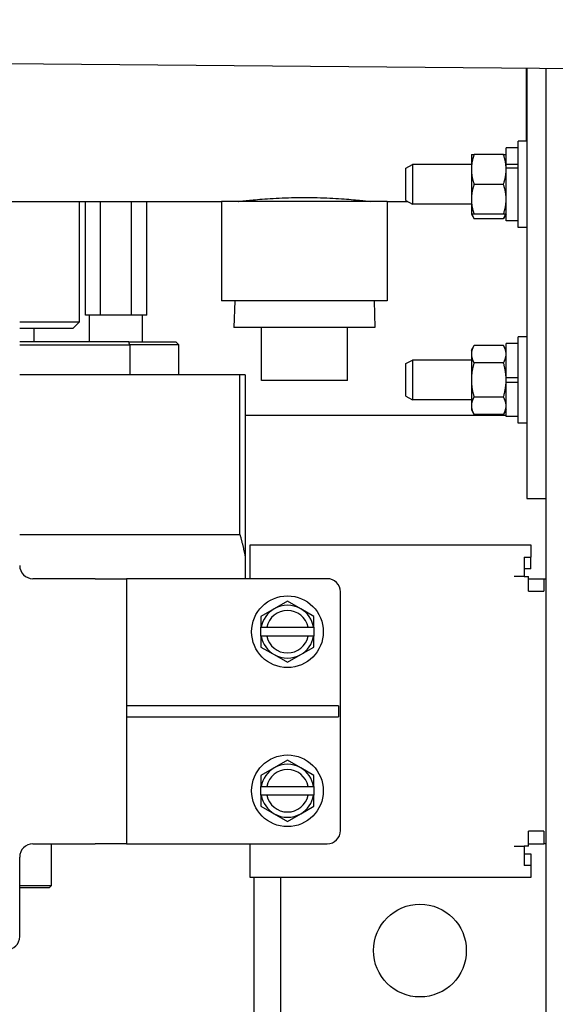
# Model space of a CAD drawing. Header units: inches. Extents: x 18 to 846, y -67 to 561.
# Tile 72 of 256: x 108.59 to 113.64, y 125.59 to 134.87. Entities that reach past the tile are written whole.
import ezdxf

# ---------------------------------------------------------------- set-up
doc = ezdxf.new("R2010")
doc.units = ezdxf.units.IN
doc.header["$LTSCALE"] = 24
doc.header["$MEASUREMENT"] = 0
doc.layers.add('Dimension (ANSI)', color=7, linetype='Continuous', lineweight=25)
doc.layers.add('Visible (ANSI)', color=7, linetype='Continuous', lineweight=30)
doc.styles.add('Note Text (ANSI)', font='tahoma.ttf')
doc.dimstyles.new('SB Fraction-16 (ANSI)', dxfattribs={"dimscale": 24, "dimtxt": 0.125, "dimasz": 0.098425, "dimexe": 0.125, "dimexo": 0.0625, "dimgap": 0.031496, "dimtad": 0, "dimtih": 1, "dimtoh": 1, "dimdec": 4, "dimrnd": 1e-08, "dimzin": 0, "dimdsep": 46, "dimlunit": 5, "dimtxsty": 'Note Text (ANSI)', "dimcen": 0.09, "dimdle": 0.393701, "dimclrd": 256, "dimclre": 256, "dimclrt": 256, "dimadec": 0, "dimazin": 3, "dimtfac": 0.96, "dimtofl": 0, "dimtmove": 0, "dimatfit": 3, "dimfxl": 1, "dimfrac": 2, "dimtolj": 1, "dimtzin": 12, "dimlwd": -1, "dimlwe": -1, "dimarcsym": 0})

# ---------------------------------------------------------------- blocks, each defined once
blk = doc.blocks.new('*D15')
at = {"layer": 'Defpoints', "color": 0, "transparency": 16777216}
for p in [(115.8191, 378.6679), (40.5863, 88.9562), (79.6941, 88.9562)]:
    blk.add_point(p, dxfattribs=at)
at = {"layer": 'Dimension (ANSI)', "transparency": 16777216}
for p, q in [((114.3191, 378.6679), (37.5863, 378.6679)), ((40.5863, 376.3057), (40.5863, 240.4618)), ((40.5863, 91.3184), (40.5863, 235.1622)), ((78.1941, 88.9562), (37.5863, 88.9562))]:
    blk.add_line(p, q, dxfattribs=at)
for points in [[(40.1926, 376.3057), (40.98, 376.3057), (40.5863, 378.6679)], [(40.1926, 91.3184), (40.98, 91.3184), (40.5863, 88.9562)]]:
    blk.add_solid(points, dxfattribs=at)
at = {"layer": 'Dimension (ANSI)', "transparency": 16777216, "insert": (31.4463, 239.7059), "char_height": 3, "attachment_point": 1, "style": 'Note Text (ANSI)'}
blk.add_mtext('\\A1;289 11/16', dxfattribs=at)

msp = doc.modelspace()

# ---------------------------------------------------------------- linework, layer by layer
at = {"layer": 'Visible (ANSI)'}
for p, q in [((108.45465, 134.45754), (121.40478, 134.34251)), ((113.36883, 134.41389), (113.36883, 133.72372)), ((113.37581, 134.41383), (113.37581, 130.35535)), ((113.55511, 134.41223), (113.55511, 121.90535)), ((113.29581, 132.91072), (113.29581, 133.72372)), ((113.37581, 133.72372), (113.29581, 133.72372)), ((112.85281, 133.59872), (112.85281, 133.45797)), ((113.15567, 133.59872), (112.87795, 133.59872)), ((113.18081, 133.50875), (113.18081, 133.66122)), ((113.29581, 133.66122), (113.18081, 133.66122)), ((112.23441, 133.47089), (112.29692, 133.50472)), ((112.29692, 133.50472), (112.29692, 133.12972)), ((112.85281, 133.50472), (112.29692, 133.50472)), ((113.18081, 133.50875), (113.29581, 133.50875)), ((113.18081, 133.47741), (113.18081, 133.50875)), ((112.23441, 133.16355), (112.23441, 133.47089)), ((112.85281, 133.45797), (112.85281, 133.17647)), ((113.18081, 133.46891), (113.18081, 133.47741)), ((113.29581, 133.46891), (113.18081, 133.46891)), ((113.18081, 132.97322), (113.18081, 133.46891)), ((113.15567, 133.31722), (112.87795, 133.31722)), ((107.36883, 133.15565), (110.49656, 133.15565)), ((109.15679, 132.02082), (109.15679, 133.15565)), ((109.21121, 132.08332), (109.21121, 133.15565)), ((109.35475, 132.08332), (109.35475, 133.15565)), ((109.64549, 132.08332), (109.64549, 133.15565)), ((109.79268, 132.08332), (109.79268, 133.15565)), ((112.05906, 133.15565), (110.49656, 133.15565)), ((110.49656, 133.15565), (110.49656, 132.21815)), ((112.05906, 133.15565), (112.249, 133.15565)), ((112.05906, 133.15565), (112.05906, 132.21815)), ((112.23441, 133.16355), (112.29692, 133.12972)), ((112.85281, 133.12972), (112.29692, 133.12972)), ((112.85281, 133.17647), (112.85281, 133.03572)), ((112.85281, 133.03572), (112.87795, 132.99217)), ((113.15567, 133.03572), (112.87795, 133.03572)), ((113.15567, 132.99217), (112.87795, 132.99217)), ((113.18081, 133.03572), (113.15567, 132.99217)), ((113.29581, 132.97322), (113.18081, 132.97322)), ((113.37581, 132.91072), (113.29581, 132.91072)), ((112.05906, 132.21815), (110.49656, 132.21815)), ((110.62059, 132.21815), (110.61277, 131.96815)), ((111.93504, 132.21815), (111.94285, 131.96815)), ((108.59175, 132.02082), (109.15679, 132.02082)), ((109.09429, 131.95832), (109.15679, 132.02082)), ((109.35475, 132.08332), (109.21121, 132.08332)), ((109.25194, 131.83332), (109.25194, 132.08332)), ((109.64549, 132.08332), (109.35475, 132.08332)), ((109.79268, 132.08332), (109.64549, 132.08332)), ((109.75194, 131.83332), (109.75194, 132.08332)), ((109.09429, 131.95832), (108.59175, 131.95832)), ((108.72829, 131.83332), (108.72829, 131.95832)), ((111.94285, 131.96815), (110.61277, 131.96815)), ((110.87278, 131.46815), (110.87278, 131.96815)), ((111.68278, 131.46815), (111.68278, 131.96815)), ((111.68285, 131.46815), (111.68285, 131.96815)), ((109.62028, 131.83332), (108.59175, 131.83332)), ((109.62028, 131.83332), (110.06429, 131.83332)), ((110.09429, 131.80332), (110.06429, 131.83332)), ((113.29581, 131.06663), (113.29581, 131.87963)), ((113.37581, 131.87963), (113.29581, 131.87963)), ((108.59175, 131.80332), (109.63145, 131.80332)), ((109.63145, 131.80332), (109.63145, 131.52082)), ((110.09429, 131.80332), (109.63145, 131.80332)), ((110.09429, 131.52082), (110.09429, 131.80332)), ((112.85281, 131.75463), (112.87795, 131.79818)), ((112.85281, 131.75463), (112.85281, 131.71692)), ((113.15567, 131.79818), (112.87795, 131.79818)), ((113.18081, 131.75463), (113.15567, 131.79818)), ((113.18081, 131.49613), (113.18081, 131.81713)), ((113.29581, 131.81713), (113.18081, 131.81713)), ((112.23441, 131.6268), (112.29692, 131.66063)), ((112.29692, 131.66063), (112.29692, 131.28563)), ((112.85281, 131.66063), (112.29692, 131.66063)), ((112.85281, 131.71692), (112.85281, 131.47313)), ((112.23441, 131.31946), (112.23441, 131.6268)), ((113.15567, 131.63565), (112.87795, 131.63565)), ((109.63145, 131.52082), (108.59175, 131.52082)), ((110.09429, 131.52082), (109.63145, 131.52082)), ((110.66929, 131.52082), (110.09429, 131.52082)), ((110.66929, 130.01561), (110.66929, 131.52082)), ((110.71929, 131.52082), (110.71929, 129.80429)), ((111.68278, 131.46815), (110.87278, 131.46815)), ((111.68285, 131.46815), (111.68278, 131.46815)), ((112.85281, 131.47313), (112.85281, 131.22934)), ((113.18081, 131.49613), (113.29581, 131.49613)), ((113.18081, 131.47313), (113.18081, 131.49613)), ((113.18081, 131.45013), (113.18081, 131.47313)), ((113.29581, 131.45013), (113.18081, 131.45013)), ((113.18081, 131.12913), (113.18081, 131.45013)), ((112.23441, 131.31946), (112.29692, 131.28563)), ((112.85281, 131.28563), (112.29692, 131.28563)), ((113.15567, 131.31061), (112.87795, 131.31061)), ((112.85281, 131.22934), (112.85281, 131.19163)), ((112.85281, 131.19163), (112.87795, 131.14808)), ((113.18081, 131.19163), (113.15567, 131.14808)), ((110.71929, 131.14061), (113.18081, 131.14061)), ((113.15567, 131.14808), (112.87795, 131.14808)), ((113.29581, 131.12913), (113.18081, 131.12913)), ((113.37581, 131.06663), (113.29581, 131.06663)), ((113.37581, 130.35535), (113.55511, 130.35535)), ((108.59175, 130.01561), (110.66929, 130.01561)), ((110.76468, 129.62065), (110.76468, 129.91795)), ((110.76468, 129.91795), (113.41245, 129.91795)), ((113.41245, 129.91795), (113.41245, 129.8021)), ((110.71929, 129.80429), (110.71929, 129.59915)), ((113.34995, 129.8021), (113.34995, 129.62065)), ((113.34995, 129.8021), (113.41245, 129.8021)), ((113.41245, 129.69267), (113.41245, 129.8021)), ((110.76468, 129.59915), (110.76468, 129.62065)), ((113.34995, 129.62065), (113.25781, 129.62065)), ((113.41245, 129.69267), (113.34995, 129.69267)), ((113.34995, 129.62065), (113.39192, 129.62065)), ((113.39192, 129.47987), (113.39192, 129.62065)), ((109.30311, 129.59915), (108.71675, 129.59915)), ((109.30311, 129.59915), (109.60041, 129.59915)), ((109.71841, 129.59915), (109.60041, 129.59915)), ((109.60041, 129.59915), (109.60041, 127.09915)), ((111.49277, 129.59915), (109.71841, 129.59915)), ((113.39192, 129.59915), (113.537, 129.59915)), ((113.537, 129.59915), (113.55511, 129.59915)), ((113.537, 129.59915), (113.537, 129.47987)), ((111.61777, 127.22415), (111.61777, 129.47415)), ((113.39192, 129.47987), (113.537, 129.47987)), ((111.11777, 129.38783), (110.99277, 129.31566)), ((111.24277, 129.31566), (111.11777, 129.38783)), ((110.99277, 129.31566), (110.86777, 129.24349)), ((110.86777, 129.24349), (110.86777, 129.14115)), ((111.36777, 129.24349), (111.24277, 129.31566)), ((111.36777, 129.14115), (111.36777, 129.24349)), ((110.87133, 129.14115), (110.86777, 129.14115)), ((110.86777, 129.05715), (110.86777, 129.14115)), ((110.87133, 129.14115), (110.92223, 129.14115)), ((110.92223, 129.14115), (111.31331, 129.14115)), ((111.31331, 129.14115), (111.36422, 129.14115)), ((111.36777, 129.14115), (111.36422, 129.14115)), ((111.36777, 129.14115), (111.36777, 129.05715)), ((110.86777, 129.05715), (110.87133, 129.05715)), ((110.86777, 129.05715), (110.86777, 128.95482)), ((110.92223, 129.05715), (110.87133, 129.05715)), ((111.31331, 129.05715), (110.92223, 129.05715)), ((111.36422, 129.05715), (111.31331, 129.05715)), ((111.36422, 129.05715), (111.36777, 129.05715)), ((111.36777, 128.95482), (111.36777, 129.05715)), ((110.86777, 128.95482), (110.99277, 128.88265)), ((111.24277, 128.88265), (111.36777, 128.95482)), ((110.99277, 128.88265), (111.11777, 128.81048)), ((111.11777, 128.81048), (111.24277, 128.88265)), ((111.60041, 128.40145), (109.60041, 128.40145)), ((111.60041, 128.40145), (111.60041, 128.29685)), ((109.60041, 128.29685), (111.60041, 128.29685)), ((111.11777, 127.88783), (110.99277, 127.81566)), ((111.24277, 127.81566), (111.11777, 127.88783)), ((110.99277, 127.81566), (110.86777, 127.74349)), ((111.36777, 127.74349), (111.24277, 127.81566)), ((110.86777, 127.74349), (110.86777, 127.64115)), ((111.36777, 127.64115), (111.36777, 127.74349)), ((110.87133, 127.64115), (110.86777, 127.64115)), ((110.86777, 127.55715), (110.86777, 127.64115)), ((110.87133, 127.64115), (110.92223, 127.64115)), ((110.92223, 127.64115), (111.31331, 127.64115)), ((111.31331, 127.64115), (111.36422, 127.64115)), ((111.36777, 127.64115), (111.36422, 127.64115)), ((111.36777, 127.64115), (111.36777, 127.55715)), ((110.86777, 127.55715), (110.87133, 127.55715)), ((110.86777, 127.55715), (110.86777, 127.45482)), ((110.92223, 127.55715), (110.87133, 127.55715)), ((111.31331, 127.55715), (110.92223, 127.55715)), ((111.36422, 127.55715), (111.31331, 127.55715)), ((111.36422, 127.55715), (111.36777, 127.55715)), ((111.36777, 127.45482), (111.36777, 127.55715)), ((110.86777, 127.45482), (110.99277, 127.38265)), ((110.99277, 127.38265), (111.11777, 127.31048)), ((111.11777, 127.31048), (111.24277, 127.38265)), ((111.24277, 127.38265), (111.36777, 127.45482)), ((113.39192, 127.07765), (113.39192, 127.21844)), ((113.537, 127.21844), (113.39192, 127.21844)), ((113.537, 127.21844), (113.537, 127.09915)), ((108.71675, 127.09915), (109.30311, 127.09915)), ((108.89129, 126.70541), (108.89129, 127.09915)), ((109.60041, 127.09915), (109.30311, 127.09915)), ((109.60041, 127.09915), (109.71841, 127.09915)), ((109.71841, 127.09915), (111.49277, 127.09915)), ((110.76468, 127.07765), (110.76468, 127.09915)), ((113.39192, 127.09915), (113.537, 127.09915)), ((113.55511, 127.09915), (113.537, 127.09915)), ((110.76468, 126.78035), (110.76468, 127.07765)), ((113.25781, 127.07765), (113.34995, 127.07765)), ((113.39192, 127.07765), (113.34995, 127.07765)), ((113.34995, 127.07765), (113.34995, 126.89621)), ((113.34995, 127.00564), (113.41245, 127.00564)), ((113.41245, 127.00564), (113.41245, 126.89621)), ((108.59175, 126.22415), (108.59175, 126.97415)), ((113.41245, 126.89621), (113.34995, 126.89621)), ((113.41245, 126.89621), (113.41245, 126.78035)), ((113.41245, 126.78035), (110.76468, 126.78035)), ((110.80511, 125.20751), (110.80511, 126.78035)), ((111.05511, 125.20751), (111.05511, 126.78035)), ((108.59175, 126.70541), (108.89129, 126.70541)), ((108.87129, 126.68541), (108.59175, 126.68541)), ((108.87129, 126.68541), (108.89129, 126.70541))]:
    msp.add_line(p, q, dxfattribs=at)
for centre, radius in [((111.11777, 129.09915), 0.338), ((111.11777, 127.59915), 0.338), ((112.36761, 126.09285), 0.4375)]:
    msp.add_circle(centre, radius, dxfattribs=at)
for centre, radius, start, end in [((108.71675, 129.72415), 0.125, 180, 270), ((111.49277, 129.47415), 0.125, 0, 90), ((111.11777, 129.09915), 0.25, 60, 120), ((111.11777, 129.09915), 0.25, 120, 170.328445), ((111.11777, 129.09915), 0.2, 12.122352, 167.877648), ((111.11777, 129.09915), 0.25, 9.671555, 60), ((111.11777, 129.09915), 0.25, 189.671555, 240), ((111.11777, 129.09915), 0.2, 192.122352, 347.877648), ((111.11777, 129.09915), 0.25, 300, 350.328445), ((111.11777, 129.09915), 0.25, 240, 300), ((111.11777, 127.59915), 0.25, 60, 120), ((111.11777, 127.59915), 0.25, 120, 170.328445), ((111.11777, 127.59915), 0.2, 12.122352, 167.877648), ((111.11777, 127.59915), 0.25, 9.671555, 60), ((111.11777, 127.59915), 0.25, 189.671555, 240), ((111.11777, 127.59915), 0.2, 192.122352, 347.877648), ((111.11777, 127.59915), 0.25, 300, 350.328445), ((111.11777, 127.59915), 0.25, 240, 300), ((111.49277, 127.22415), 0.125, 270, 0), ((108.71675, 126.97415), 0.125, 90, 180), ((108.46675, 126.22415), 0.125, 270, 0)]:
    msp.add_arc(centre, radius, start, end, dxfattribs=at)
msp.add_ellipse((92.75883, 128.67717), major_axis=(17.44222, 0), ratio=0.7071068, start_param=0.256264, end_param=0.2587793, dxfattribs=at)
for points, weights in [([(112.85281, 133.59872), (112.85281, 133.59872), (112.87795, 133.59872)], [1, 1.0379548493, 1]), ([(112.87795, 133.59872), (112.85281, 133.52329), (112.85281, 133.45797)], [1, 1.0379548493, 1]), ([(113.18081, 133.45797), (113.18081, 133.52329), (113.15567, 133.59872)], [1, 1.0379548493, 1]), ([(113.15567, 133.59872), (113.18081, 133.59872), (113.18081, 133.59872)], [1, 1.0379548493, 1]), ([(112.85281, 133.45797), (112.85281, 133.39264), (112.87795, 133.31722)], [1, 1.0379548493, 1]), ([(113.15567, 133.31722), (113.18081, 133.39264), (113.18081, 133.45797)], [1, 1.0379548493, 1]), ([(112.87795, 133.31722), (112.85281, 133.24179), (112.85281, 133.17647)], [1, 1.0379548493, 1]), ([(113.18081, 133.17647), (113.18081, 133.24179), (113.15567, 133.31722)], [1, 1.0379548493, 1]), ([(112.85281, 133.17647), (112.85281, 133.11114), (112.87795, 133.03572)], [1, 1.0379548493, 1]), ([(113.15567, 133.03572), (113.18081, 133.11114), (113.18081, 133.17647)], [1, 1.0379548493, 1]), ([(112.87795, 133.03572), (112.85281, 133.03572), (112.85281, 133.03572)], [1, 1.0379548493, 1]), ([(112.85855, 133.03572), (112.8647, 133.01513), (112.87795, 132.99217)], [1.01895290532, 1.01965956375, 1]), ([(113.15567, 132.99217), (113.16893, 133.01513), (113.17508, 133.03572)], [1, 1.01965956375, 1.01895290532]), ([(113.18081, 133.03572), (113.18081, 133.03572), (113.15567, 133.03572)], [1, 1.0379548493, 1]), ([(112.87795, 131.79818), (112.85281, 131.75463), (112.85281, 131.71692)], [1, 1.0379548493, 1]), ([(113.18081, 131.71692), (113.18081, 131.75463), (113.15567, 131.79818)], [1, 1.0379548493, 1]), ([(112.85281, 131.71692), (112.85281, 131.6792), (112.87795, 131.63565)], [1, 1.0379548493, 1]), ([(113.15567, 131.63565), (113.18081, 131.6792), (113.18081, 131.71692)], [1, 1.0379548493, 1]), ([(112.87795, 131.63565), (112.85281, 131.54856), (112.85281, 131.47313)], [1, 1.0379548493, 1]), ([(113.18081, 131.47313), (113.18081, 131.54856), (113.15567, 131.63565)], [1, 1.0379548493, 1]), ([(110.71929, 131.52082), (110.69938, 131.52082), (110.66929, 131.52082)], [1, 1.0185778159, 1.03509656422]), ([(112.85281, 131.47313), (112.85281, 131.3977), (112.87795, 131.31061)], [1, 1.0379548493, 1]), ([(113.15567, 131.31061), (113.18081, 131.3977), (113.18081, 131.47313)], [1, 1.0379548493, 1]), ([(112.87795, 131.31061), (112.85281, 131.26706), (112.85281, 131.22934)], [1, 1.0379548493, 1]), ([(113.18081, 131.22934), (113.18081, 131.26706), (113.15567, 131.31061)], [1, 1.0379548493, 1]), ([(112.85281, 131.22934), (112.85281, 131.19163), (112.87795, 131.14808)], [1, 1.0379548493, 1]), ([(113.15567, 131.14808), (113.18081, 131.19163), (113.18081, 131.22934)], [1, 1.0379548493, 1]), ([(110.66929, 130.01561), (110.69938, 129.90875), (110.71929, 129.80429)], [1.03509656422, 1.0185778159, 1])]:
    msp.add_rational_spline(points, weights, degree=2, dxfattribs=at)
for points, knots in [([(110.65281, 133.15565), (110.65281, 133.15565), (110.65657, 133.15611), (110.67241, 133.15798), (110.68448, 133.15939), (110.71638, 133.16293), (110.73624, 133.16507), (110.78212, 133.16966), (110.80815, 133.1721), (110.86359, 133.17683), (110.89492, 133.17928), (110.96314, 133.18388), (111.00004, 133.18602), (111.07702, 133.18959), (111.11717, 133.19101), (111.19792, 133.19289), (111.23853, 133.19335), (111.27781, 133.19335)], [7.1833422, 7.1833422, 7.1833422, 7.1833422, 7.4826471, 7.4826471, 7.7819519, 7.7819519, 8.0812568, 8.0812568, 8.3805616, 8.3805616, 8.6798686, 8.6798686, 8.9791756, 8.9791756, 9.2784826, 9.2784826, 9.5777896, 9.5777896, 9.5777896, 9.5777896]), ([(111.27781, 133.19335), (111.31709, 133.19335), (111.3577, 133.19289), (111.43846, 133.19101), (111.4786, 133.18959), (111.55559, 133.18602), (111.59248, 133.18388), (111.6607, 133.17928), (111.69203, 133.17683), (111.74748, 133.1721), (111.7735, 133.16966), (111.81938, 133.16507), (111.83924, 133.16293), (111.87114, 133.15939), (111.88321, 133.15798), (111.89905, 133.15611), (111.90281, 133.15565), (111.90281, 133.15565)], [0, 0, 0, 0, 0.299307, 0.299307, 0.598614, 0.598614, 0.897921, 0.897921, 1.197228, 1.197228, 1.4965328, 1.4965328, 1.7958377, 1.7958377, 2.0951425, 2.0951425, 2.3944474, 2.3944474, 2.3944474, 2.3944474])]:
    msp.add_open_spline(points, degree=3, knots=knots, dxfattribs=at)

# ---------------------------------------------------------------- dimensions: what is measured, and where the dimension line sits
at = {"layer": 'Dimension (ANSI)'}
dim = msp.add_linear_dim(base=(40.58635, 88.95616), p1=(115.81912, 378.66786), p2=(79.69412, 88.95616), angle=270, dimstyle='SB Fraction-16 (ANSI)', override={"dimgap": 0.031496, "dimdec": 4, "dimtol": 0, "dimlim": 0, "dimtp": 0, "dimtm": 0, "dimtdec": 2, "dimatfit": 1}, dxfattribs=at)
dim.commit()
dim.dimension.update_dxf_attribs({"geometry": '*D15', "text_midpoint": (40.58635, 237.81201), "dimtype": 160})

doc.saveas('drawing.dxf')
